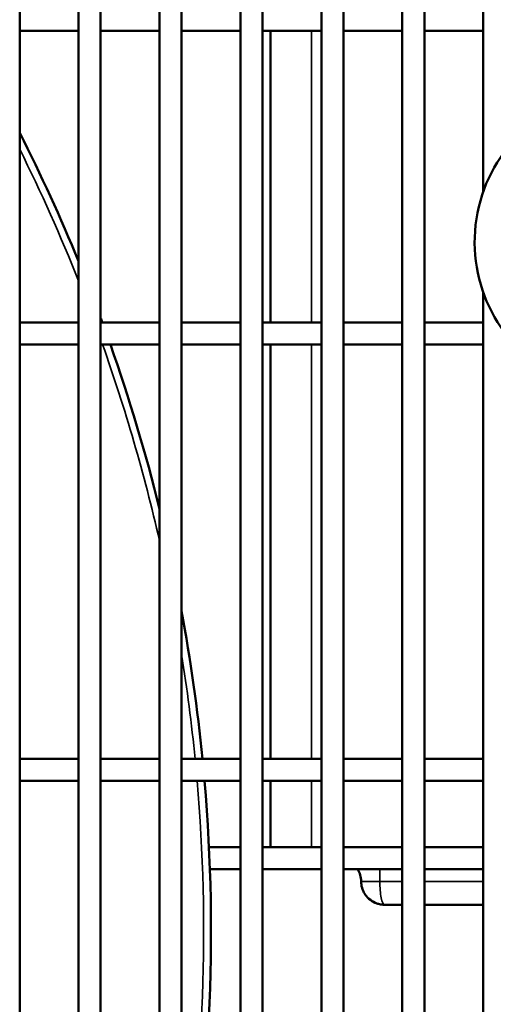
# Model space of a CAD drawing. Header units: inches. Extents: x 1 to 237, y 4 to 150.
# Tile 46 of 237: x 39.21 to 41.75, y 112.93 to 118.2. Entities that reach past the tile are written whole.
import ezdxf

# ---------------------------------------------------------------- set-up
doc = ezdxf.new("R2010")
doc.units = ezdxf.units.IN
doc.header["$LTSCALE"] = 7
doc.header["$MEASUREMENT"] = 0
for name, color, linetype, lineweight in [('Dimension (ANSI)', 7, 'Continuous', 25), ('Visible (ANSI)', 7, 'Continuous', 50), ('Visible Narrow (ANSI)', 7, 'Continuous', 35)]:
    doc.layers.add(name, color=color, linetype=linetype, lineweight=lineweight)
doc.styles.add('Dimension Text', font='tahoma.ttf')
doc.dimstyles.new('Dual Dimension', dxfattribs={"dimscale": 7, "dimtxt": 0.12, "dimasz": 0.098425, "dimexe": 0.125, "dimexo": 0.0625, "dimgap": 0.031496, "dimtad": 0, "dimtih": 1, "dimtoh": 1, "dimrnd": 1e-08, "dimzin": 4, "dimdsep": 46, "dimtxsty": 'Dimension Text', "dimcen": 0.09, "dimdle": 0.393701, "dimclrd": 256, "dimclre": 256, "dimclrt": 256, "dimadec": 0, "dimazin": 1, "dimtfac": 1, "dimtofl": 0, "dimtmove": 0, "dimatfit": 3, "dimfxl": 1, "dimtolj": 1, "dimtzin": 4, "dimlwd": -1, "dimlwe": -1, "dimarcsym": 0})

# ---------------------------------------------------------------- blocks, each defined once
blk = doc.blocks.new('*D10')
at = {"layer": 'Defpoints', "color": 0, "transparency": 16777216}
for p in [(20.6089, 136.146), (20.6089, 123.4689), (99.1107, 113.146)]:
    blk.add_point(p, dxfattribs=at)
at = {"layer": 'Dimension (ANSI)', "transparency": 16777216}
for p, q in [((20.6089, 123.9064), (20.6089, 137.021)), ((99.1107, 113.5835), (99.1107, 137.021)), ((21.2979, 136.146), (55.6692, 136.146)), ((98.4217, 136.146), (64.0504, 136.146))]:
    blk.add_line(p, q, dxfattribs=at)
for points in [[(21.2979, 136.2609), (21.2979, 136.0312), (20.6089, 136.146)], [(98.4217, 136.2609), (98.4217, 136.0312), (99.1107, 136.146)]]:
    blk.add_solid(points, dxfattribs=at)
at = {"layer": 'Dimension (ANSI)', "transparency": 16777216, "insert": (59.8598, 136.146), "char_height": 0.84, "attachment_point": 5, "style": 'Dimension Text'}
blk.add_mtext('\\A1;{\\H3.0x;(}\\S78.50^ 1993.9 mm;{\\H3.0x;)}', dxfattribs=at)

msp = doc.modelspace()

# ---------------------------------------------------------------- linework, layer by layer
at = {"layer": 'Visible (ANSI)'}
for p, q in [((39.2113, 107.646), (39.2113, 123.5279)), ((39.5263, 107.646), (39.5263, 123.5279)), ((39.6444, 107.646), (39.6444, 123.5279)), ((39.9593, 107.646), (39.9593, 123.5279)), ((40.0774, 107.646), (40.0774, 123.5279)), ((40.3924, 107.646), (40.3924, 123.5279)), ((40.5105, 107.646), (40.5105, 123.5279)), ((40.8255, 107.646), (40.8255, 123.5279)), ((40.9436, 107.646), (40.9436, 123.5279)), ((41.2585, 107.646), (41.2585, 123.5279)), ((41.3766, 107.646), (41.3766, 123.5279)), ((41.6916, 117.2773), (41.6916, 123.5279)), ((39.2113, 118.1388), (39.5263, 118.1388)), ((39.6444, 118.1388), (39.9593, 118.1388)), ((40.0774, 118.1388), (40.3924, 118.1388)), ((40.5105, 118.1388), (40.8255, 118.1388)), ((40.5533, 116.5771), (40.5533, 118.1388)), ((40.9436, 118.1388), (41.2585, 118.1388)), ((41.3766, 118.1388), (41.6916, 118.1388)), ((41.6916, 107.646), (41.6916, 116.7385)), ((39.2113, 116.5771), (39.5263, 116.5771)), ((39.6444, 116.5771), (39.9593, 116.5771)), ((40.0774, 116.5771), (40.3924, 116.5771)), ((40.5105, 116.5771), (40.8255, 116.5771)), ((40.9436, 116.5771), (41.2585, 116.5771)), ((41.3766, 116.5771), (41.6916, 116.5771)), ((39.2113, 116.459), (39.5263, 116.459)), ((39.6444, 116.459), (39.9593, 116.459)), ((40.0774, 116.459), (40.3924, 116.459)), ((40.5105, 116.459), (40.8255, 116.459)), ((40.5533, 114.2425), (40.5533, 116.459)), ((40.9436, 116.459), (41.2585, 116.459)), ((41.3766, 116.459), (41.6916, 116.459)), ((39.2113, 114.2425), (39.5263, 114.2425)), ((39.6444, 114.2425), (39.9593, 114.2425)), ((40.0774, 114.2425), (40.3924, 114.2425)), ((40.5105, 114.2425), (40.8255, 114.2425)), ((40.9436, 114.2425), (41.2585, 114.2425)), ((41.3766, 114.2425), (41.6916, 114.2425)), ((39.2113, 114.1244), (39.5263, 114.1244)), ((39.6444, 114.1244), (39.9593, 114.1244)), ((40.0774, 114.1244), (40.3924, 114.1244)), ((40.5105, 114.1244), (40.8255, 114.1244)), ((40.5533, 113.7688), (40.5533, 114.1244)), ((40.9436, 114.1244), (41.2585, 114.1244)), ((41.3766, 114.1244), (41.6916, 114.1244)), ((40.224, 113.7688), (40.3924, 113.7688)), ((40.5105, 113.7688), (40.8255, 113.7688)), ((40.9436, 113.7688), (41.2585, 113.7688)), ((41.3766, 113.7688), (41.6916, 113.7688)), ((40.229, 113.6506), (40.3924, 113.6506)), ((40.5105, 113.6506), (40.8255, 113.6506)), ((40.9436, 113.6506), (41.2585, 113.6506)), ((41.3766, 113.6506), (41.6916, 113.6506)), ((41.1633, 113.4611), (41.2585, 113.4611)), ((41.3766, 113.4611), (41.6916, 113.4611))]:
    msp.add_line(p, q, dxfattribs=at)
for centre, radius, start, end in [((42.4587, 117.0079), 0.813, 26.425, 243.575), ((30.7861, 113.315), 9.4488, 22.33165, 26.91657), ((30.7861, 113.315), 9.4488, 20.1964, 20.36413), ((30.7861, 113.315), 9.4488, 13.8721, 19.43512), ((30.7861, 113.315), 9.4488, 5.63299, 10.47531), ((30.7861, 113.315), 9.4488, 349.52469, 4.91374), ((40.9133, 113.5861), 0.125, 0, 31.1001), ((41.1633, 113.5861), 0.125, 180, 196.0904), ((41.1633, 113.5861), 0.125, 208.0903, 223.4386)]:
    msp.add_arc(centre, radius, start, end, dxfattribs=at)
for points in [[(41.053, 113.5272), (41.049, 113.5349), (41.0457, 113.5431), (41.0432, 113.5514)], [(41.053, 113.5272), (41.0493, 113.5343), (41.0462, 113.5419), (41.0438, 113.5496)]]:
    msp.add_open_spline(points, degree=3, dxfattribs=at)
for points, knots in [([(41.1633, 113.4611), (41.1588, 113.4611), (41.1543, 113.4613), (41.1452, 113.4623), (41.1407, 113.4631), (41.124, 113.4669), (41.1118, 113.4717), (41.0904, 113.4841), (41.0808, 113.4916), (41.0725, 113.5002)], [0, 0, 0, 0, 0.0367464, 0.0367464, 0.0728999, 0.0728999, 0.1716344, 0.1716344, 0.2624497, 0.2624497, 0.2624497, 0.2624497]), ([(41.1633, 113.4611), (41.1596, 113.4611), (41.1559, 113.4612), (41.1484, 113.4619), (41.1447, 113.4624), (41.1287, 113.4654), (41.1162, 113.4697), (41.0929, 113.4821), (41.0819, 113.4904), (41.0725, 113.5002)], [0, 0, 0, 0, 0.0302145, 0.0302145, 0.0600923, 0.0600923, 0.1594003, 0.1594003, 0.2622833, 0.2622833, 0.2622833, 0.2622833])]:
    msp.add_open_spline(points, degree=3, knots=knots, dxfattribs=at)
at = {"layer": 'Visible Narrow (ANSI)'}
for p, q in [((40.7733, 116.5771), (40.7733, 118.1388)), ((40.7733, 114.2425), (40.7733, 116.459)), ((40.7733, 113.7688), (40.7733, 114.1244)), ((41.1383, 113.5861), (41.1383, 113.6506)), ((41.1383, 113.5861), (41.0383, 113.5861)), ((41.1383, 113.5861), (41.2585, 113.5861)), ((41.3766, 113.5861), (41.6916, 113.5861))]:
    msp.add_line(p, q, dxfattribs=at)
for start, end in [(21.74061, 26.44047), (12.86551, 19.51973), (5.65663, 9.08771), (350.91229, 4.93435)]:
    msp.add_arc((30.7861, 113.315), 9.4094, start, end, dxfattribs=at)
msp.add_ellipse((41.1633, 113.5861), major_axis=(0, 0.125), ratio=0.2, start_param=1.570796, end_param=3.141593, dxfattribs=at)

# ---------------------------------------------------------------- dimensions: what is measured, and where the dimension line sits
at = {"layer": 'Dimension (ANSI)'}
dim = msp.add_linear_dim(base=(20.6089, 136.146), p1=(99.1107, 113.146), p2=(20.6089, 123.4689), text='{\\H3.0x;(}\\S<>^ 1993.9 mm;{\\H3.0x;)}', dimstyle='Dual Dimension', override={"dimgap": 0.031496, "dimtih": 0, "dimtoh": 0, "dimdec": 2, "dimpost": '\\X', "dimtol": 0, "dimlim": 0, "dimtp": 0, "dimtm": 0, "dimtdec": 2, "dimatfit": 1}, dxfattribs=at)
dim.commit()
dim.dimension.update_dxf_attribs({"geometry": '*D10', "text_midpoint": (59.8598, 136.146), "dimtype": 160})

doc.saveas('drawing.dxf')
